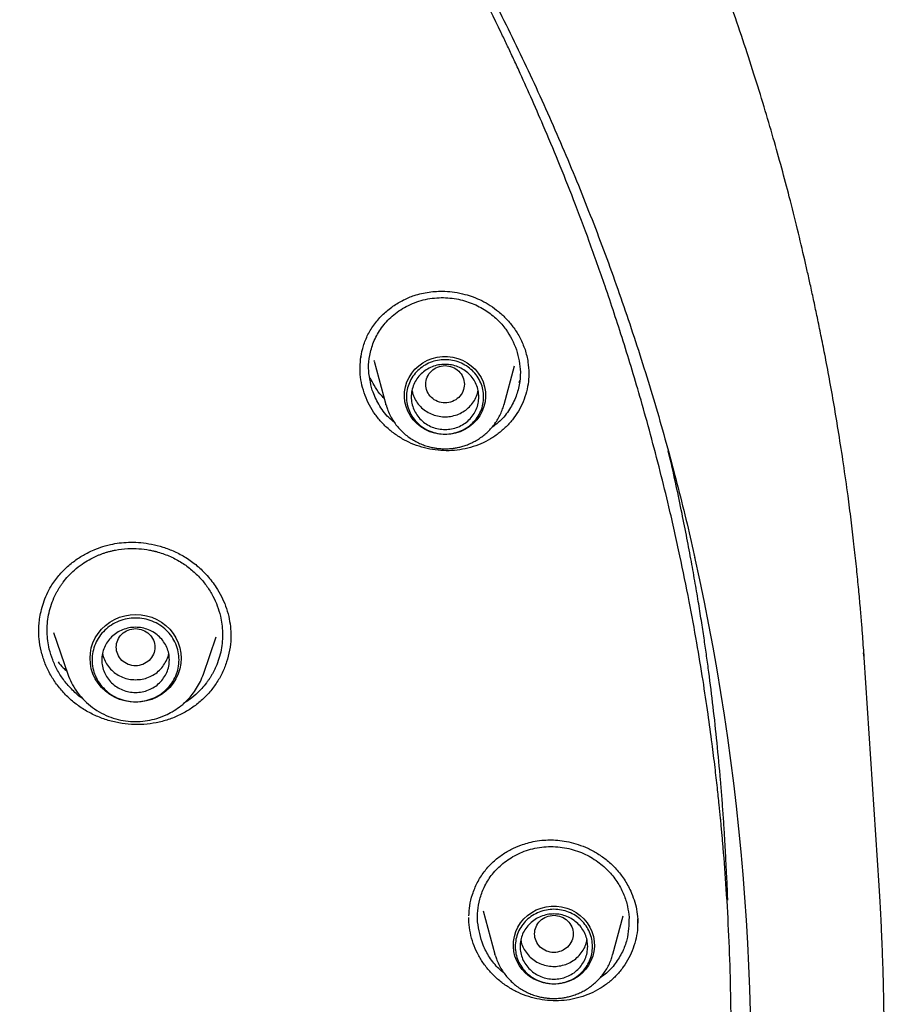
# Model space of a CAD drawing. Header units: millimetres. Extents: x 8 to 1762, y 12 to 2705.
# Tile 86 of 115: x 892 to 910, y 2300 to 2321. Entities that reach past the tile are written whole.
import ezdxf

# ---------------------------------------------------------------- set-up
doc = ezdxf.new("R2010")
doc.units = ezdxf.units.MM

msp = doc.modelspace()

# ---------------------------------------------------------------- linework, layer by layer
at = {"color": 7, "linetype": 'Continuous', "lineweight": 30}
for p, q in [((899.404, 2313.887), (899.406, 2313.878)), ((899.683, 2313.793), (899.679, 2313.809)), ((899.68, 2313.793), (899.921, 2312.899)), ((902.368, 2312.899), (902.583, 2313.696)), ((899.388, 2313.64), (899.389, 2313.673)), ((902.877, 2313.539), (902.877, 2313.527)), ((902.687, 2313.386), (902.67, 2313.348)), ((899.928, 2312.877), (899.921, 2312.899)), ((892.734, 2308.198), (892.734, 2308.211)), ((893.032, 2308.174), (893.33, 2307.31)), ((896.14, 2307.31), (896.406, 2308.084)), ((909.807, 2307.753), (909.818, 2307.653)), ((910.135, 2302.93), (909.826, 2307.654)), ((901.639, 2302.167), (901.64, 2302.267)), ((901.934, 2302.403), (902.176, 2301.51)), ((904.622, 2301.51), (904.836, 2302.301)), ((905.133, 2302.154), (905.133, 2302.143)), ((905.136, 2302.233), (905.136, 2302.146)), ((902.182, 2301.488), (902.176, 2301.51))]:
    msp.add_line(p, q, dxfattribs=at)
at = {"color": 7, "linetype": 'Continuous', "lineweight": 30, "flags": 128}
for points in [[(901.144, 2312.274), (901.037, 2312.28), (900.931, 2312.3), (900.829, 2312.333), (900.732, 2312.378), (900.642, 2312.434), (900.56, 2312.502), (900.487, 2312.578), (900.426, 2312.664), (900.376, 2312.756), (900.339, 2312.853), (900.315, 2312.954), (900.305, 2313.057), (900.308, 2313.161), (900.325, 2313.264), (900.356, 2313.363), (900.399, 2313.458), (900.455, 2313.547), (900.522, 2313.628), (900.6, 2313.7), (900.686, 2313.762), (900.78, 2313.813), (900.88, 2313.852), (900.984, 2313.878), (901.091, 2313.891), (901.198, 2313.891), (901.305, 2313.878), (901.409, 2313.852), (901.509, 2313.813), (901.603, 2313.762), (901.689, 2313.7), (901.767, 2313.628), (901.834, 2313.547), (901.89, 2313.458), (901.933, 2313.363), (901.964, 2313.264), (901.981, 2313.161), (901.984, 2313.057), (901.974, 2312.954), (901.95, 2312.853), (901.913, 2312.756), (901.863, 2312.664), (901.802, 2312.578), (901.729, 2312.502), (901.647, 2312.434), (901.557, 2312.378), (901.46, 2312.333), (901.358, 2312.3), (901.252, 2312.28), (901.144, 2312.274)], [(894.735, 2306.728), (894.621, 2306.734), (894.509, 2306.754), (894.4, 2306.787), (894.296, 2306.832), (894.199, 2306.889), (894.109, 2306.956), (894.028, 2307.034), (893.958, 2307.12), (893.899, 2307.214), (893.852, 2307.314), (893.818, 2307.419), (893.798, 2307.527), (893.791, 2307.637), (893.798, 2307.747), (893.818, 2307.855), (893.852, 2307.959), (893.899, 2308.06), (893.958, 2308.154), (894.028, 2308.24), (894.109, 2308.318), (894.199, 2308.385), (894.296, 2308.442), (894.4, 2308.487), (894.509, 2308.52), (894.621, 2308.54), (894.735, 2308.546), (894.848, 2308.54), (894.96, 2308.52), (895.069, 2308.487), (895.173, 2308.442), (895.271, 2308.385), (895.36, 2308.318), (895.441, 2308.24), (895.511, 2308.154), (895.57, 2308.06), (895.617, 2307.959), (895.651, 2307.855), (895.671, 2307.747), (895.678, 2307.637), (895.671, 2307.527), (895.651, 2307.419), (895.617, 2307.314), (895.57, 2307.214), (895.511, 2307.12), (895.441, 2307.034), (895.36, 2306.956), (895.271, 2306.889), (895.173, 2306.832), (895.069, 2306.787), (894.96, 2306.754), (894.848, 2306.734), (894.735, 2306.728)], [(903.399, 2300.885), (903.292, 2300.891), (903.186, 2300.911), (903.084, 2300.944), (902.987, 2300.989), (902.896, 2301.045), (902.814, 2301.113), (902.742, 2301.189), (902.68, 2301.275), (902.631, 2301.367), (902.593, 2301.464), (902.569, 2301.565), (902.559, 2301.668), (902.563, 2301.772), (902.58, 2301.875), (902.61, 2301.974), (902.654, 2302.069), (902.71, 2302.158), (902.777, 2302.239), (902.854, 2302.311), (902.941, 2302.373), (903.034, 2302.424), (903.134, 2302.463), (903.238, 2302.489), (903.345, 2302.502), (903.453, 2302.502), (903.56, 2302.489), (903.664, 2302.463), (903.764, 2302.424), (903.858, 2302.373), (903.944, 2302.311), (904.021, 2302.239), (904.088, 2302.158), (904.144, 2302.069), (904.188, 2301.974), (904.218, 2301.875), (904.236, 2301.772), (904.239, 2301.668), (904.229, 2301.565), (904.205, 2301.464), (904.167, 2301.367), (904.118, 2301.275), (904.056, 2301.189), (903.984, 2301.113), (903.902, 2301.045), (903.811, 2300.989), (903.714, 2300.944), (903.612, 2300.911), (903.507, 2300.891), (903.399, 2300.885)]]:
    msp.add_lwpolyline(points, dxfattribs=at)
at = {"color": 7, "linetype": 'Continuous', "lineweight": 30}
msp.add_arc((859.16, 2299.18), 48.323, 354.5794, 12.6112, dxfattribs=at)
for points, knots in [([(909.826, 2307.661), (909.821, 2307.727), (909.811, 2307.874), (909.794, 2308.117), (909.771, 2308.407), (909.742, 2308.745), (909.707, 2309.127), (909.664, 2309.552), (909.614, 2310.018), (909.556, 2310.506), (909.484, 2311.061), (909.4, 2311.657), (909.303, 2312.284), (909.205, 2312.872), (909.108, 2313.419), (909.017, 2313.902), (908.933, 2314.324), (908.858, 2314.689), (908.787, 2315.027), (908.72, 2315.338), (908.656, 2315.623), (908.567, 2316.016), (908.443, 2316.54), (908.283, 2317.174), (908.116, 2317.805), (907.942, 2318.426), (907.751, 2319.077), (907.541, 2319.755), (907.312, 2320.461), (907.063, 2321.19), (906.725, 2322.134), (906.288, 2323.274), (905.741, 2324.591), (905.147, 2325.916), (904.504, 2327.247), (903.809, 2328.584), (903.079, 2329.894), (902.313, 2331.181), (901.508, 2332.447), (900.668, 2333.691), (899.762, 2334.952), (898.787, 2336.227), (897.74, 2337.51), (896.652, 2338.761), (895.524, 2339.979), (894.393, 2341.126), (893.263, 2342.206), (892.14, 2343.221), (890.987, 2344.204), (889.806, 2345.156), (888.598, 2346.075), (887.364, 2346.961), (886.062, 2347.842), (884.691, 2348.712), (883.248, 2349.565), (881.779, 2350.376), (880.284, 2351.141), (878.792, 2351.849), (877.306, 2352.501), (875.833, 2353.098), (874.353, 2353.649), (872.874, 2354.152), (871.399, 2354.609), (870.261, 2354.928), (869.463, 2355.135), (868.997, 2355.253), (868.511, 2355.37), (867.993, 2355.491), (867.437, 2355.615), (866.856, 2355.738), (866.25, 2355.859), (865.621, 2355.977), (864.959, 2356.094), (864.262, 2356.209), (863.531, 2356.319), (862.765, 2356.424), (861.965, 2356.522), (861.131, 2356.613), (860.262, 2356.693), (859.365, 2356.762), (858.44, 2356.819), (857.487, 2356.86), (856.501, 2356.888), (855.833, 2356.891), (855.494, 2356.893)], [0, 0, 0, 0, 0.002399, 0.005393, 0.008987, 0.013183, 0.017982, 0.023285, 0.02917, 0.03552, 0.041718, 0.050158, 0.058109, 0.065572, 0.072547, 0.079035, 0.084069, 0.088765, 0.093123, 0.097143, 0.100826, 0.104219, 0.112485, 0.121337, 0.129095, 0.137252, 0.14581, 0.154769, 0.164127, 0.173886, 0.183862, 0.201996, 0.21992, 0.237635, 0.256722, 0.275564, 0.294323, 0.313082, 0.33184, 0.350598, 0.369356, 0.389989, 0.410621, 0.431254, 0.451885, 0.472516, 0.491271, 0.510025, 0.528779, 0.547533, 0.566286, 0.585039, 0.603792, 0.624421, 0.645049, 0.665676, 0.686302, 0.706928, 0.726459, 0.745985, 0.765345, 0.784465, 0.803347, 0.821991, 0.827789, 0.833566, 0.839611, 0.84611, 0.853065, 0.860475, 0.867878, 0.875685, 0.883897, 0.892513, 0.901534, 0.910959, 0.920789, 0.931022, 0.941661, 0.952703, 0.963942, 0.975571, 0.987591, 1, 1, 1, 1]), ([(804.728, 2309.982), (804.779, 2310.202), (804.888, 2310.672), (805.07, 2311.386), (805.268, 2312.125), (805.479, 2312.861), (805.701, 2313.594), (805.935, 2314.323), (806.18, 2315.049), (806.437, 2315.771), (806.705, 2316.49), (806.985, 2317.204), (807.275, 2317.914), (807.577, 2318.62), (807.89, 2319.321), (808.214, 2320.018), (808.55, 2320.71), (808.896, 2321.397), (809.252, 2322.078), (809.62, 2322.754), (809.998, 2323.425), (810.387, 2324.09), (810.786, 2324.75), (811.196, 2325.403), (811.616, 2326.051), (812.046, 2326.692), (812.486, 2327.327), (812.937, 2327.955), (813.397, 2328.576), (813.867, 2329.191), (814.346, 2329.799), (814.835, 2330.399), (815.334, 2330.993), (815.842, 2331.579), (816.359, 2332.157), (816.885, 2332.728), (817.42, 2333.291), (817.964, 2333.846), (818.517, 2334.393), (819.078, 2334.932), (819.648, 2335.462), (820.226, 2335.984), (820.812, 2336.498), (821.407, 2337.003), (822.009, 2337.499), (822.619, 2337.986), (823.237, 2338.464), (823.862, 2338.933), (824.494, 2339.393), (825.134, 2339.844), (825.781, 2340.285), (826.434, 2340.716), (827.095, 2341.138), (827.762, 2341.55), (828.435, 2341.952), (829.115, 2342.345), (829.801, 2342.727), (830.493, 2343.099), (831.19, 2343.461), (831.894, 2343.813), (832.602, 2344.154), (833.316, 2344.485), (834.036, 2344.805), (834.76, 2345.115), (835.489, 2345.414), (836.222, 2345.703), (836.961, 2345.98), (837.703, 2346.247), (838.45, 2346.502), (839.2, 2346.747), (839.954, 2346.981), (840.712, 2347.204), (841.474, 2347.415), (842.238, 2347.615), (843.006, 2347.804), (843.776, 2347.982), (844.55, 2348.148), (845.326, 2348.303), (846.104, 2348.447), (846.884, 2348.579), (847.667, 2348.7), (848.451, 2348.809), (849.237, 2348.907), (850.024, 2348.993), (850.812, 2349.067), (851.602, 2349.13), (852.393, 2349.181), (853.184, 2349.221), (853.976, 2349.249), (854.768, 2349.266), (855.56, 2349.271), (856.353, 2349.264), (857.145, 2349.245), (857.936, 2349.215), (858.728, 2349.174), (859.518, 2349.12), (860.307, 2349.055), (861.096, 2348.979), (861.883, 2348.891), (862.668, 2348.791), (863.452, 2348.68), (864.234, 2348.558), (865.014, 2348.424), (865.792, 2348.278), (866.568, 2348.121), (867.341, 2347.953), (868.111, 2347.773), (868.878, 2347.582), (869.642, 2347.38), (870.403, 2347.167), (871.16, 2346.943), (871.914, 2346.707), (872.664, 2346.46), (873.409, 2346.203), (874.151, 2345.934), (874.889, 2345.655), (875.621, 2345.365), (876.35, 2345.064), (877.073, 2344.752), (877.791, 2344.43), (878.505, 2344.098), (879.212, 2343.755), (879.915, 2343.401), (880.611, 2343.037), (881.302, 2342.664), (881.987, 2342.28), (882.666, 2341.886), (883.338, 2341.482), (884.004, 2341.068), (884.663, 2340.645), (885.316, 2340.211), (885.961, 2339.769), (886.6, 2339.317), (887.231, 2338.855), (887.855, 2338.385), (888.471, 2337.905), (889.08, 2337.416), (889.681, 2336.919), (890.274, 2336.413), (890.859, 2335.898), (891.435, 2335.374), (892.004, 2334.842), (892.564, 2334.302), (893.115, 2333.754), (893.657, 2333.197), (894.191, 2332.633), (894.716, 2332.061), (895.231, 2331.481), (895.738, 2330.894), (896.235, 2330.299), (896.722, 2329.698), (897.2, 2329.089), (897.668, 2328.473), (898.127, 2327.85), (898.575, 2327.221), (899.014, 2326.585), (899.442, 2325.943), (899.861, 2325.295), (900.269, 2324.64), (900.666, 2323.98), (901.053, 2323.314), (901.43, 2322.642), (901.795, 2321.965), (902.15, 2321.282), (902.495, 2320.595), (902.828, 2319.902), (903.15, 2319.205), (903.461, 2318.502), (903.762, 2317.796), (904.05, 2317.085), (904.328, 2316.37), (904.594, 2315.651), (904.849, 2314.928), (905.092, 2314.202), (905.324, 2313.472), (905.545, 2312.738), (905.753, 2312.002), (905.95, 2311.262), (906.135, 2310.52), (906.257, 2310.008), (906.314, 2309.743), (906.317, 2309.727)], [0, 0, 0, 0, 0.004998, 0.010618, 0.016239, 0.021859, 0.02748, 0.0331, 0.03872, 0.044341, 0.049961, 0.055581, 0.061202, 0.066822, 0.072442, 0.078062, 0.083683, 0.089303, 0.094923, 0.100543, 0.106163, 0.111783, 0.117403, 0.123023, 0.128643, 0.134263, 0.139883, 0.145503, 0.151123, 0.156743, 0.162363, 0.167983, 0.173602, 0.179222, 0.184842, 0.190462, 0.196081, 0.201701, 0.20732, 0.21294, 0.21856, 0.224179, 0.229799, 0.235418, 0.241038, 0.246657, 0.252276, 0.257896, 0.263515, 0.269134, 0.274754, 0.280373, 0.285992, 0.291612, 0.297231, 0.30285, 0.308469, 0.314088, 0.319707, 0.325326, 0.330946, 0.336565, 0.342184, 0.347803, 0.353422, 0.359041, 0.36466, 0.370279, 0.375898, 0.381517, 0.387136, 0.392754, 0.398373, 0.403992, 0.409611, 0.41523, 0.420849, 0.426468, 0.432087, 0.437705, 0.443324, 0.448943, 0.454562, 0.460181, 0.465799, 0.471418, 0.477037, 0.482656, 0.488275, 0.493893, 0.499512, 0.505131, 0.51075, 0.516369, 0.521987, 0.527606, 0.533225, 0.538844, 0.544462, 0.550081, 0.5557, 0.561319, 0.566938, 0.572556, 0.578175, 0.583794, 0.589413, 0.595032, 0.600651, 0.60627, 0.611888, 0.617507, 0.623126, 0.628745, 0.634364, 0.639983, 0.645602, 0.651221, 0.65684, 0.662459, 0.668078, 0.673697, 0.679316, 0.684935, 0.690554, 0.696173, 0.701792, 0.707411, 0.713031, 0.71865, 0.724269, 0.729888, 0.735507, 0.741127, 0.746746, 0.752365, 0.757985, 0.763604, 0.769223, 0.774843, 0.780462, 0.786082, 0.791701, 0.797321, 0.80294, 0.80856, 0.81418, 0.819799, 0.825419, 0.831039, 0.836658, 0.842278, 0.847898, 0.853518, 0.859137, 0.864757, 0.870377, 0.875997, 0.881617, 0.887237, 0.892857, 0.898477, 0.904097, 0.909717, 0.915337, 0.920957, 0.926578, 0.932198, 0.937818, 0.943438, 0.949058, 0.954679, 0.960299, 0.965919, 0.97154, 0.97716, 0.98278, 0.988401, 0.994021, 0.999642, 1, 1, 1, 1]), ([(903.571, 2281.745), (903.6, 2281.815), (903.767, 2282.221), (904.06, 2282.997), (904.458, 2284.103), (904.853, 2285.305), (905.154, 2286.309), (905.366, 2287.069), (905.481, 2287.5), (905.575, 2287.866), (905.655, 2288.182), (905.732, 2288.498), (905.9, 2289.208), (906.129, 2290.26), (906.389, 2291.661), (906.632, 2293.216), (906.846, 2294.979), (907.003, 2296.953), (907.078, 2298.931), (907.071, 2300.9), (906.999, 2302.495), (906.926, 2303.473), (906.894, 2303.848), (906.882, 2303.983), (906.87, 2304.117), (906.859, 2304.232), (906.844, 2304.394), (906.82, 2304.628), (906.783, 2304.977), (906.735, 2305.399), (906.672, 2305.909), (906.59, 2306.51), (906.485, 2307.207), (906.356, 2307.986), (906.198, 2308.846), (906.007, 2309.787), (905.805, 2310.684), (905.6, 2311.523), (905.407, 2312.258), (905.213, 2312.957), (905.023, 2313.601), (904.838, 2314.203), (904.651, 2314.783), (904.419, 2315.473), (904.142, 2316.257), (903.817, 2317.12), (903.498, 2317.92), (903.201, 2318.631), (902.928, 2319.26), (902.735, 2319.688), (902.609, 2319.961), (902.547, 2320.095), (902.486, 2320.225), (902.426, 2320.352), (902.367, 2320.476), (902.035, 2321.169), (901.402, 2322.419), (900.408, 2324.197), (899.339, 2325.935), (898.198, 2327.629), (896.987, 2329.277), (895.708, 2330.877), (894.503, 2332.265), (893.574, 2333.263), (893.097, 2333.755), (892.947, 2333.908), (892.941, 2333.914), (892.938, 2333.917), (892.931, 2333.924), (892.917, 2333.939), (892.862, 2333.994), (892.747, 2334.11), (892.564, 2334.294), (892.421, 2334.435), (892.343, 2334.512)], [0, 0, 0, 0, 0.003999, 0.022986, 0.043547, 0.065684, 0.089395, 0.098652, 0.107125, 0.112836, 0.118547, 0.124257, 0.129968, 0.15689, 0.180927, 0.204964, 0.239727, 0.274488, 0.309249, 0.344011, 0.378272, 0.393347, 0.395716, 0.398085, 0.400454, 0.402823, 0.404154, 0.409046, 0.415218, 0.422671, 0.431405, 0.442274, 0.454638, 0.468494, 0.483844, 0.500688, 0.519025, 0.532217, 0.546085, 0.558969, 0.570348, 0.581375, 0.592048, 0.602369, 0.619579, 0.635709, 0.650757, 0.664725, 0.676122, 0.686682, 0.689309, 0.691879, 0.694392, 0.696847, 0.699244, 0.701584, 0.737058, 0.77253, 0.808003, 0.843476, 0.878948, 0.91442, 0.94989, 0.974309, 0.985054, 0.985372, 0.985412, 0.98548, 0.985614, 0.985897, 0.98654, 0.989622, 0.994372, 1, 1, 1, 1]), ([(899.386, 2313.672), (899.39, 2313.742), (899.397, 2313.891), (899.451, 2314.118), (899.543, 2314.352), (899.682, 2314.574), (899.858, 2314.771), (900.059, 2314.936), (900.277, 2315.066), (900.479, 2315.15), (900.658, 2315.2), (900.812, 2315.228), (900.974, 2315.244), (901.15, 2315.245), (901.348, 2315.226), (901.544, 2315.186), (901.733, 2315.126), (901.909, 2315.05), (902.086, 2314.949), (902.26, 2314.821), (902.425, 2314.666), (902.576, 2314.482), (902.709, 2314.271), (902.77, 2314.114), (902.801, 2314.034)], [0, 0, 0, 0, 0.045638, 0.097905, 0.152164, 0.208638, 0.2654, 0.320342, 0.373247, 0.423984, 0.45663, 0.488396, 0.520182, 0.55594, 0.596127, 0.640697, 0.676986, 0.715719, 0.756887, 0.800469, 0.846513, 0.895059, 0.946171, 1, 1, 1, 1]), ([(899.638, 2313.191), (899.601, 2313.345), (899.543, 2313.585), (899.579, 2313.923), (899.657, 2314.196), (899.802, 2314.465), (900.016, 2314.714), (900.3, 2314.923), (900.642, 2315.065), (901.012, 2315.123), (901.375, 2315.098), (901.704, 2315.003), (901.989, 2314.855), (902.223, 2314.67), (902.461, 2314.407), (902.562, 2314.177), (902.627, 2314.03)], [0, 0, 0, 0, 0.098823, 0.154902, 0.215317, 0.280057, 0.349101, 0.422427, 0.500006, 0.577511, 0.650671, 0.719522, 0.784097, 0.844431, 0.900556, 1, 1, 1, 1]), ([(902.627, 2314.03), (902.664, 2313.876), (902.722, 2313.635), (902.687, 2313.298), (902.609, 2313.025), (902.463, 2312.758), (902.297, 2312.55), (902.163, 2312.458), (902.12, 2312.428)], [0, 0, 0, 0, 0.2590637, 0.4057389, 0.5636918, 0.7330081, 0.9137751, 1, 1, 1, 1]), ([(902.801, 2314.034), (902.825, 2313.948), (902.871, 2313.785), (902.876, 2313.618), (902.879, 2313.539)], [0, 0, 0, 0, 0.523679, 1, 1, 1, 1]), ([(901.144, 2313.702), (901.092, 2313.696), (900.988, 2313.684), (900.854, 2313.596), (900.766, 2313.468), (900.734, 2313.316), (900.766, 2313.165), (900.854, 2313.037), (900.988, 2312.952), (901.144, 2312.921), (901.301, 2312.952), (901.435, 2313.037), (901.523, 2313.165), (901.555, 2313.316), (901.523, 2313.468), (901.435, 2313.596), (901.301, 2313.684), (901.197, 2313.696), (901.144, 2313.702)], [0, 0, 0, 0, 0.0625, 0.125, 0.1875, 0.25, 0.3125, 0.375, 0.4375, 0.5, 0.5625, 0.625, 0.6875, 0.75, 0.8125, 0.875, 0.9375, 1, 1, 1, 1]), ([(899.468, 2313.138), (899.447, 2313.21), (899.406, 2313.352), (899.382, 2313.527), (899.385, 2313.628), (899.386, 2313.655)], [0, 0, 0, 0, 0.422899, 0.842701, 1, 1, 1, 1]), ([(902.879, 2313.566), (902.879, 2313.52), (902.879, 2313.402), (902.847, 2313.213), (902.786, 2313.004), (902.695, 2312.805), (902.577, 2312.62), (902.434, 2312.453), (902.27, 2312.306), (902.087, 2312.18), (901.888, 2312.078), (901.676, 2312.002), (901.454, 2311.954), (901.228, 2311.935), (900.999, 2311.943), (900.773, 2311.98), (900.551, 2312.044), (900.339, 2312.136), (900.141, 2312.254), (899.96, 2312.394), (899.8, 2312.555), (899.662, 2312.734), (899.548, 2312.929), (899.494, 2313.068), (899.468, 2313.138)], [0, 0, 0, 0, 0.028825, 0.07493, 0.121065, 0.167349, 0.21366, 0.259862, 0.306024, 0.352174, 0.398335, 0.44456, 0.490759, 0.536861, 0.582956, 0.629114, 0.675417, 0.721987, 0.768541, 0.814807, 0.860942, 0.907086, 0.953381, 1, 1, 1, 1]), ([(899.89, 2313.016), (899.858, 2313.05), (899.776, 2313.136), (899.676, 2313.282), (899.62, 2313.397), (899.595, 2313.449)], [0, 0, 0, 0, 0.259744, 0.669382, 1, 1, 1, 1]), ([(900.092, 2312.531), (900.053, 2312.562), (899.924, 2312.665), (899.763, 2312.891), (899.679, 2313.093), (899.638, 2313.191)], [0, 0, 0, 0, 0.1785986, 0.6038196, 1, 1, 1, 1]), ([(900.46, 2313.191), (900.465, 2313.163), (900.479, 2313.092), (900.53, 2312.985), (900.609, 2312.876), (900.708, 2312.783), (900.825, 2312.712), (900.953, 2312.663), (901.089, 2312.64), (901.227, 2312.642), (901.362, 2312.671), (901.489, 2312.724), (901.602, 2312.8), (901.698, 2312.896), (901.771, 2313.008), (901.816, 2313.109), (901.826, 2313.172), (901.829, 2313.192)], [0, 0, 0, 0, 0.045695, 0.116658, 0.187621, 0.258584, 0.329547, 0.40051, 0.471473, 0.542436, 0.613399, 0.684362, 0.755325, 0.826288, 0.897251, 0.968214, 1, 1, 1, 1]), ([(899.929, 2312.877), (899.936, 2312.851), (899.955, 2312.785), (900, 2312.683), (900.059, 2312.575), (900.127, 2312.477), (900.201, 2312.388), (900.283, 2312.307), (900.372, 2312.233), (900.466, 2312.169), (900.566, 2312.113), (900.669, 2312.067), (900.771, 2312.032), (900.866, 2312.007), (900.949, 2311.992), (901.04, 2311.981), (901.104, 2311.979), (901.144, 2311.978)], [0, 0, 0, 0, 0.049643, 0.127826, 0.207124, 0.27832, 0.349498, 0.420611, 0.491594, 0.562334, 0.632628, 0.702066, 0.769668, 0.832337, 0.881535, 0.925988, 1, 1, 1, 1]), ([(901.144, 2311.978), (901.186, 2311.979), (901.246, 2311.981), (901.333, 2311.991), (901.407, 2312.004), (901.495, 2312.025), (901.585, 2312.054), (901.678, 2312.092), (901.77, 2312.138), (901.861, 2312.193), (901.948, 2312.258), (902.031, 2312.33), (902.108, 2312.411), (902.178, 2312.499), (902.241, 2312.594), (902.295, 2312.696), (902.339, 2312.8), (902.359, 2312.871), (902.369, 2312.905)], [0, 0, 0, 0, 0.075709, 0.106773, 0.158329, 0.212018, 0.269746, 0.33014, 0.392649, 0.456832, 0.522382, 0.589074, 0.656743, 0.72527, 0.79457, 0.864584, 0.935276, 1, 1, 1, 1]), ([(907.001, 2302.627), (906.999, 2302.676), (906.995, 2302.786), (906.987, 2302.971), (906.976, 2303.195), (906.963, 2303.459), (906.947, 2303.761), (906.927, 2304.09), (906.904, 2304.431), (906.879, 2304.772), (906.839, 2305.257), (906.782, 2305.877), (906.7, 2306.623), (906.626, 2307.22), (906.563, 2307.68), (906.514, 2308.021), (906.46, 2308.383), (906.397, 2308.775), (906.326, 2309.198), (906.245, 2309.652), (906.154, 2310.136), (906.05, 2310.661), (905.931, 2311.225), (905.836, 2311.656), (905.778, 2311.896), (905.769, 2311.934)], [0, 0, 0, 0, 0.015087, 0.034468, 0.058156, 0.086157, 0.118473, 0.154358, 0.191372, 0.227816, 0.263693, 0.346844, 0.426815, 0.503625, 0.539174, 0.574896, 0.613769, 0.656038, 0.701708, 0.750786, 0.803279, 0.859197, 0.921466, 0.987525, 1, 1, 1, 1]), ([(892.731, 2308.202), (892.731, 2308.239), (892.733, 2308.322), (892.747, 2308.458), (892.775, 2308.614), (892.823, 2308.786), (892.893, 2308.962), (892.996, 2309.155), (893.137, 2309.352), (893.321, 2309.541), (893.52, 2309.697), (893.708, 2309.809), (893.887, 2309.894), (894.064, 2309.959), (894.252, 2310.007), (894.445, 2310.035), (894.64, 2310.046), (894.85, 2310.037), (895.073, 2310.005), (895.307, 2309.945), (895.547, 2309.854), (895.785, 2309.726), (896.015, 2309.558), (896.228, 2309.351), (896.394, 2309.134), (896.517, 2308.92), (896.606, 2308.719), (896.645, 2308.577), (896.664, 2308.505)], [0, 0, 0, 0, 0.0214535, 0.0466957, 0.0757528, 0.1086103, 0.1437858, 0.1779041, 0.226992, 0.274016, 0.3188735, 0.3614147, 0.3900291, 0.4229221, 0.4602089, 0.4911074, 0.5245998, 0.5606973, 0.5993888, 0.6406444, 0.6844347, 0.7307731, 0.7795629, 0.8307407, 0.8844215, 0.9216835, 0.9601764, 1, 1, 1, 1]), ([(892.948, 2307.829), (892.936, 2307.886), (892.913, 2308.002), (892.9, 2308.178), (892.905, 2308.357), (892.93, 2308.537), (892.975, 2308.716), (893.026, 2308.851), (893.07, 2308.945), (893.099, 2309.001), (893.13, 2309.057), (893.164, 2309.111), (893.199, 2309.164), (893.255, 2309.242), (893.342, 2309.346), (893.471, 2309.473), (893.616, 2309.587), (893.773, 2309.684), (893.896, 2309.746), (893.991, 2309.785), (894.052, 2309.808), (894.115, 2309.829), (894.18, 2309.848), (894.247, 2309.865), (894.377, 2309.893), (894.563, 2309.915), (894.801, 2309.913), (894.979, 2309.89), (895.09, 2309.867), (895.134, 2309.856), (895.152, 2309.851), (895.16, 2309.849), (895.164, 2309.848), (895.165, 2309.848), (895.166, 2309.848), (895.166, 2309.848), (895.166, 2309.848), (895.255, 2309.824), (895.426, 2309.765), (895.665, 2309.642), (895.878, 2309.492), (896.061, 2309.32), (896.215, 2309.132), (896.338, 2308.932), (896.433, 2308.726), (896.472, 2308.584), (896.491, 2308.514)], [0, 0, 0, 0, 0.031705, 0.063904, 0.096597, 0.129784, 0.163464, 0.197636, 0.209141, 0.220701, 0.232315, 0.243984, 0.255707, 0.267485, 0.296442, 0.32934, 0.366167, 0.396368, 0.428769, 0.440061, 0.451598, 0.463378, 0.475401, 0.487668, 0.500177, 0.546113, 0.586527, 0.62525, 0.640111, 0.646228, 0.648837, 0.64997, 0.650465, 0.650682, 0.650778, 0.65082, 0.650838, 0.650853, 0.698963, 0.745771, 0.791291, 0.835534, 0.878514, 0.920244, 0.960735, 1, 1, 1, 1]), ([(896.491, 2308.514), (896.503, 2308.458), (896.526, 2308.343), (896.539, 2308.168), (896.534, 2307.989), (896.51, 2307.81), (896.465, 2307.631), (896.414, 2307.496), (896.37, 2307.401), (896.341, 2307.345), (896.31, 2307.289), (896.277, 2307.234), (896.241, 2307.181), (896.186, 2307.104), (896.102, 2307.003), (895.976, 2306.878), (895.847, 2306.773), (895.755, 2306.717), (895.722, 2306.697)], [0, 0, 0, 0, 0.0816877, 0.1647901, 0.2493228, 0.3353016, 0.4227421, 0.51166, 0.5416435, 0.5717937, 0.6021112, 0.6325966, 0.6632504, 0.6940732, 0.7663558, 0.8499821, 0.9449792, 1, 1, 1, 1]), ([(896.664, 2308.505), (896.678, 2308.435), (896.704, 2308.297), (896.707, 2308.158), (896.709, 2308.088)], [0, 0, 0, 0, 0.499846, 1, 1, 1, 1]), ([(892.779, 2307.792), (892.761, 2307.875), (892.732, 2308.015), (892.733, 2308.157), (892.733, 2308.215)], [0, 0, 0, 0, 0.593714, 1, 1, 1, 1]), ([(894.735, 2308.253), (894.682, 2308.247), (894.578, 2308.235), (894.444, 2308.147), (894.356, 2308.019), (894.324, 2307.868), (894.356, 2307.717), (894.444, 2307.588), (894.578, 2307.503), (894.735, 2307.472), (894.891, 2307.503), (895.025, 2307.588), (895.113, 2307.717), (895.145, 2307.868), (895.113, 2308.019), (895.025, 2308.147), (894.891, 2308.235), (894.787, 2308.247), (894.735, 2308.253)], [0, 0, 0, 0, 0.0625, 0.125, 0.1875, 0.25, 0.3125, 0.375, 0.4375, 0.5, 0.5625, 0.625, 0.6875, 0.75, 0.8125, 0.875, 0.9375, 1, 1, 1, 1]), ([(896.706, 2308.129), (896.707, 2308.103), (896.712, 2307.994), (896.685, 2307.803), (896.626, 2307.561), (896.533, 2307.33), (896.409, 2307.113), (896.255, 2306.914), (896.075, 2306.738), (895.873, 2306.585), (895.651, 2306.46), (895.414, 2306.362), (895.165, 2306.296), (894.908, 2306.263), (894.648, 2306.262), (894.39, 2306.293), (894.136, 2306.356), (893.892, 2306.45), (893.661, 2306.574), (893.448, 2306.726), (893.258, 2306.903), (893.093, 2307.1), (892.956, 2307.317), (892.847, 2307.548), (892.801, 2307.71), (892.779, 2307.792)], [0, 0, 0, 0, 0.0139782, 0.0587339, 0.1034202, 0.1481279, 0.1929654, 0.2378354, 0.2826207, 0.3273778, 0.3721241, 0.4168733, 0.46167, 0.5064419, 0.551133, 0.5958249, 0.640579, 0.6854664, 0.7305981, 0.7757079, 0.8205437, 0.8652568, 0.9099769, 0.9548373, 1, 1, 1, 1]), ([(893.64, 2306.799), (893.638, 2306.801), (893.56, 2306.85), (893.429, 2306.975), (893.254, 2307.168), (893.117, 2307.38), (893.012, 2307.601), (892.969, 2307.754), (892.948, 2307.829)], [0, 0, 0, 0, 0.005846, 0.215516, 0.419775, 0.618613, 0.812021, 1, 1, 1, 1]), ([(894.048, 2307.736), (894.048, 2307.736), (894.053, 2307.692), (894.086, 2307.608), (894.148, 2307.49), (894.237, 2307.388), (894.343, 2307.303), (894.465, 2307.241), (894.597, 2307.201), (894.689, 2307.196), (894.735, 2307.193)], [0, 0, 0, 0, 0.000201, 0.14303, 0.285858, 0.428687, 0.571515, 0.714343, 0.857172, 1, 1, 1, 1]), ([(894.735, 2307.193), (894.78, 2307.196), (894.872, 2307.201), (895.004, 2307.241), (895.126, 2307.303), (895.233, 2307.388), (895.321, 2307.49), (895.383, 2307.608), (895.417, 2307.692), (895.421, 2307.736), (895.421, 2307.736)], [0, 0, 0, 0, 0.142828, 0.285657, 0.428485, 0.571313, 0.714142, 0.85697, 0.999799, 1, 1, 1, 1]), ([(893.129, 2307.563), (893.163, 2307.52), (893.217, 2307.453), (893.283, 2307.396), (893.307, 2307.375)], [0, 0, 0, 0, 0.632357, 1, 1, 1, 1]), ([(893.33, 2307.31), (893.353, 2307.25), (893.402, 2307.127), (893.508, 2306.955), (893.639, 2306.793), (893.797, 2306.648), (893.976, 2306.525), (894.171, 2306.43), (894.373, 2306.365), (894.578, 2306.33), (894.782, 2306.323), (894.983, 2306.342), (895.186, 2306.39), (895.37, 2306.461), (895.536, 2306.552), (895.68, 2306.653), (895.806, 2306.768), (895.913, 2306.89), (896.002, 2307.016), (896.081, 2307.157), (896.12, 2307.258), (896.14, 2307.31)], [0, 0, 0, 0, 0.052998, 0.10785, 0.164691, 0.223704, 0.284086, 0.343281, 0.401166, 0.457756, 0.513067, 0.567114, 0.622093, 0.683577, 0.728424, 0.776386, 0.827499, 0.86793, 0.910157, 0.954182, 1, 1, 1, 1]), ([(901.638, 2302.3), (901.642, 2302.37), (901.652, 2302.52), (901.709, 2302.752), (901.807, 2302.99), (901.945, 2303.211), (902.114, 2303.402), (902.303, 2303.557), (902.504, 2303.678), (902.688, 2303.759), (902.856, 2303.813), (903.016, 2303.85), (903.183, 2303.872), (903.355, 2303.876), (903.526, 2303.865), (903.711, 2303.835), (903.906, 2303.781), (904.108, 2303.702), (904.311, 2303.593), (904.511, 2303.45), (904.697, 2303.272), (904.862, 2303.058), (904.983, 2302.84), (905.064, 2302.63), (905.116, 2302.436), (905.129, 2302.301), (905.136, 2302.233)], [0, 0, 0, 0, 0.042026, 0.090471, 0.141488, 0.193384, 0.242723, 0.289873, 0.334899, 0.37765, 0.405021, 0.435496, 0.470641, 0.50007, 0.53219, 0.567025, 0.604566, 0.644776, 0.687607, 0.733038, 0.781068, 0.831679, 0.884953, 0.922009, 0.960329, 1, 1, 1, 1]), ([(901.818, 2302.178), (901.817, 2302.253), (901.814, 2302.411), (901.859, 2302.652), (901.95, 2302.901), (902.099, 2303.146), (902.31, 2303.372), (902.584, 2303.562), (902.916, 2303.695), (903.287, 2303.751), (903.663, 2303.718), (904.011, 2303.607), (904.307, 2303.436), (904.547, 2303.224), (904.728, 2302.988), (904.852, 2302.745), (904.929, 2302.505), (904.946, 2302.347), (904.955, 2302.271)], [0, 0, 0, 0, 0.0473646, 0.0990684, 0.1551128, 0.2154912, 0.2801906, 0.3491925, 0.422473, 0.5000036, 0.5774614, 0.6505764, 0.7193845, 0.78392, 0.8442162, 0.9003061, 0.9522226, 1, 1, 1, 1]), ([(897.511, 2265.756), (897.816, 2266.115), (898.422, 2266.826), (899.289, 2267.907), (900.108, 2268.989), (900.883, 2270.067), (901.614, 2271.14), (902.302, 2272.206), (902.97, 2273.296), (903.616, 2274.41), (904.236, 2275.545), (904.813, 2276.664), (905.346, 2277.764), (905.849, 2278.864), (906.32, 2279.964), (906.76, 2281.06), (907.162, 2282.13), (907.528, 2283.172), (907.859, 2284.185), (908.154, 2285.15), (908.416, 2286.069), (908.647, 2286.941), (908.856, 2287.786), (909.043, 2288.602), (909.212, 2289.395), (909.363, 2290.164), (909.498, 2290.907), (909.617, 2291.627), (909.723, 2292.328), (909.817, 2293.018), (909.901, 2293.697), (909.994, 2294.547), (910.086, 2295.558), (910.165, 2296.723), (910.21, 2297.708), (910.232, 2298.521), (910.241, 2299.17), (910.243, 2299.809), (910.236, 2300.438), (910.223, 2301.003), (910.207, 2301.497), (910.191, 2301.909), (910.173, 2302.283), (910.155, 2302.618), (910.142, 2302.829), (910.136, 2302.928)], [0, 0, 0, 0, 0.034796, 0.068916, 0.102354, 0.135102, 0.167153, 0.198502, 0.229146, 0.262039, 0.294075, 0.325253, 0.355574, 0.385033, 0.41534, 0.444689, 0.473087, 0.500544, 0.527067, 0.552663, 0.575954, 0.598436, 0.620113, 0.640993, 0.661083, 0.680734, 0.69958, 0.717652, 0.735309, 0.752679, 0.769765, 0.786568, 0.816648, 0.8458, 0.874035, 0.890542, 0.906725, 0.922657, 0.938393, 0.953831, 0.965049, 0.975277, 0.984513, 0.992754, 1, 1, 1, 1]), ([(903.399, 2302.313), (903.347, 2302.307), (903.242, 2302.295), (903.109, 2302.207), (903.021, 2302.079), (902.988, 2301.927), (903.021, 2301.776), (903.109, 2301.648), (903.242, 2301.563), (903.399, 2301.532), (903.556, 2301.563), (903.69, 2301.648), (903.778, 2301.776), (903.81, 2301.927), (903.778, 2302.079), (903.69, 2302.207), (903.556, 2302.295), (903.451, 2302.307), (903.399, 2302.313)], [0, 0, 0, 0, 0.0625, 0.125, 0.1875, 0.25, 0.3125, 0.375, 0.4375, 0.5, 0.5625, 0.625, 0.6875, 0.75, 0.8125, 0.875, 0.9375, 1, 1, 1, 1]), ([(904.955, 2302.271), (904.95, 2302.113), (904.944, 2301.867), (904.822, 2301.547), (904.673, 2301.305), (904.514, 2301.12), (904.391, 2301.04), (904.355, 2301.016)], [0, 0, 0, 0, 0.322339, 0.504839, 0.701371, 0.912042, 1, 1, 1, 1]), ([(905.133, 2302.239), (905.134, 2302.179), (905.137, 2302.045), (905.105, 2301.84), (905.045, 2301.628), (904.956, 2301.427), (904.841, 2301.24), (904.701, 2301.069), (904.538, 2300.918), (904.355, 2300.791), (904.156, 2300.687), (903.945, 2300.61), (903.724, 2300.559), (903.498, 2300.536), (903.269, 2300.543), (903.043, 2300.579), (902.822, 2300.642), (902.611, 2300.732), (902.412, 2300.848), (902.229, 2300.987), (902.066, 2301.149), (901.926, 2301.329), (901.812, 2301.523), (901.724, 2301.73), (901.663, 2301.946), (901.647, 2302.093), (901.639, 2302.167)], [0, 0, 0, 0, 0.034316, 0.076407, 0.118328, 0.160184, 0.202067, 0.244085, 0.286128, 0.328073, 0.36998, 0.411877, 0.453784, 0.495748, 0.53769, 0.579544, 0.621391, 0.663295, 0.70533, 0.747608, 0.789872, 0.831874, 0.873758, 0.915649, 0.957677, 1, 1, 1, 1]), ([(902.361, 2301.121), (902.326, 2301.149), (902.21, 2301.24), (902.065, 2301.435), (901.886, 2301.755), (901.845, 2302.013), (901.818, 2302.178)], [0, 0, 0, 0, 0.107179, 0.355873, 0.587821, 1, 1, 1, 1]), ([(902.714, 2301.802), (902.717, 2301.786), (902.725, 2301.727), (902.767, 2301.629), (902.839, 2301.516), (902.933, 2301.418), (903.045, 2301.34), (903.171, 2301.285), (903.305, 2301.255), (903.443, 2301.25), (903.58, 2301.271), (903.709, 2301.318), (903.826, 2301.388), (903.928, 2301.479), (904.008, 2301.587), (904.062, 2301.696), (904.078, 2301.77), (904.084, 2301.802)], [0, 0, 0, 0, 0.025933, 0.096936, 0.167939, 0.238942, 0.309945, 0.380948, 0.451951, 0.522954, 0.593957, 0.66496, 0.735963, 0.806966, 0.877969, 0.948972, 1, 1, 1, 1]), ([(902.184, 2301.488), (902.191, 2301.462), (902.21, 2301.396), (902.255, 2301.294), (902.314, 2301.186), (902.382, 2301.088), (902.456, 2300.999), (902.537, 2300.918), (902.626, 2300.844), (902.721, 2300.78), (902.821, 2300.724), (902.923, 2300.678), (903.026, 2300.643), (903.12, 2300.618), (903.204, 2300.603), (903.294, 2300.592), (903.359, 2300.59), (903.399, 2300.589)], [0, 0, 0, 0, 0.049643, 0.127826, 0.207124, 0.27832, 0.349498, 0.420611, 0.491594, 0.562334, 0.632628, 0.702066, 0.769668, 0.832337, 0.881535, 0.925988, 1, 1, 1, 1]), ([(903.399, 2300.589), (903.441, 2300.59), (903.5, 2300.592), (903.587, 2300.602), (903.662, 2300.615), (903.749, 2300.636), (903.84, 2300.665), (903.932, 2300.703), (904.025, 2300.749), (904.115, 2300.804), (904.203, 2300.868), (904.285, 2300.941), (904.363, 2301.022), (904.433, 2301.11), (904.496, 2301.205), (904.549, 2301.307), (904.593, 2301.411), (904.614, 2301.482), (904.623, 2301.516)], [0, 0, 0, 0, 0.075709, 0.106773, 0.158329, 0.212018, 0.269746, 0.33014, 0.392649, 0.456832, 0.522382, 0.589074, 0.656743, 0.72527, 0.79457, 0.864584, 0.935276, 1, 1, 1, 1])]:
    msp.add_open_spline(points, degree=3, knots=knots, dxfattribs=at)
for points in [[(901.944, 2313.054), (901.942, 2313.003), (901.936, 2312.902), (901.888, 2312.757), (901.814, 2312.623), (901.714, 2312.505), (901.592, 2312.409), (901.453, 2312.337), (901.302, 2312.293), (901.144, 2312.278), (900.987, 2312.293), (900.836, 2312.337), (900.697, 2312.409), (900.575, 2312.505), (900.475, 2312.623), (900.401, 2312.757), (900.355, 2312.902), (900.339, 2313.054), (900.355, 2313.205), (900.401, 2313.351), (900.475, 2313.485), (900.575, 2313.602), (900.697, 2313.699), (900.836, 2313.771), (900.987, 2313.815), (901.144, 2313.83), (901.302, 2313.815), (901.453, 2313.771), (901.592, 2313.699), (901.714, 2313.602), (901.814, 2313.485), (901.888, 2313.351), (901.936, 2313.205), (901.942, 2313.104), (901.944, 2313.054)], [(901.844, 2313.054), (901.842, 2313.01), (901.837, 2312.921), (901.795, 2312.794), (901.73, 2312.677), (901.643, 2312.574), (901.536, 2312.489), (901.414, 2312.426), (901.282, 2312.388), (901.144, 2312.375), (901.007, 2312.388), (900.875, 2312.426), (900.753, 2312.489), (900.646, 2312.574), (900.559, 2312.677), (900.494, 2312.794), (900.454, 2312.921), (900.44, 2313.054), (900.454, 2313.186), (900.494, 2313.314), (900.559, 2313.431), (900.646, 2313.534), (900.753, 2313.618), (900.875, 2313.681), (901.007, 2313.72), (901.144, 2313.733), (901.282, 2313.72), (901.414, 2313.681), (901.536, 2313.618), (901.643, 2313.534), (901.73, 2313.431), (901.795, 2313.314), (901.837, 2313.186), (901.842, 2313.098), (901.844, 2313.054)], [(895.635, 2307.605), (895.631, 2307.548), (895.625, 2307.435), (895.571, 2307.271), (895.488, 2307.12), (895.375, 2306.988), (895.238, 2306.879), (895.081, 2306.798), (894.911, 2306.749), (894.735, 2306.732), (894.558, 2306.749), (894.388, 2306.798), (894.231, 2306.879), (894.094, 2306.988), (893.981, 2307.12), (893.898, 2307.271), (893.846, 2307.435), (893.829, 2307.605), (893.846, 2307.775), (893.898, 2307.939), (893.981, 2308.09), (894.094, 2308.222), (894.231, 2308.331), (894.388, 2308.411), (894.558, 2308.461), (894.735, 2308.478), (894.911, 2308.461), (895.081, 2308.411), (895.238, 2308.331), (895.375, 2308.222), (895.488, 2308.09), (895.571, 2307.939), (895.625, 2307.775), (895.631, 2307.662), (895.635, 2307.605)], [(894.735, 2306.93), (894.689, 2306.933), (894.597, 2306.938), (894.465, 2306.978), (894.343, 2307.04), (894.236, 2307.125), (894.149, 2307.228), (894.084, 2307.345), (894.044, 2307.472), (894.03, 2307.605), (894.044, 2307.737), (894.084, 2307.865), (894.149, 2307.982), (894.236, 2308.085), (894.343, 2308.169), (894.465, 2308.232), (894.597, 2308.271), (894.735, 2308.284), (894.872, 2308.271), (895.004, 2308.232), (895.126, 2308.169), (895.233, 2308.085), (895.32, 2307.982), (895.386, 2307.865), (895.426, 2307.737), (895.439, 2307.605), (895.426, 2307.472), (895.386, 2307.345), (895.32, 2307.228), (895.233, 2307.125), (895.126, 2307.04), (895.004, 2306.978), (894.872, 2306.938), (894.78, 2306.933), (894.735, 2306.93)], [(904.199, 2301.665), (904.196, 2301.614), (904.19, 2301.513), (904.143, 2301.368), (904.069, 2301.234), (903.968, 2301.116), (903.846, 2301.02), (903.707, 2300.948), (903.556, 2300.904), (903.399, 2300.889), (903.242, 2300.904), (903.091, 2300.948), (902.952, 2301.02), (902.83, 2301.116), (902.73, 2301.234), (902.655, 2301.368), (902.609, 2301.513), (902.594, 2301.665), (902.609, 2301.816), (902.655, 2301.962), (902.73, 2302.096), (902.83, 2302.213), (902.952, 2302.31), (903.091, 2302.382), (903.242, 2302.426), (903.399, 2302.441), (903.556, 2302.426), (903.707, 2302.382), (903.846, 2302.31), (903.968, 2302.213), (904.069, 2302.096), (904.143, 2301.962), (904.19, 2301.816), (904.196, 2301.715), (904.199, 2301.665)], [(904.099, 2301.665), (904.096, 2301.621), (904.091, 2301.532), (904.05, 2301.405), (903.985, 2301.288), (903.897, 2301.185), (903.79, 2301.1), (903.669, 2301.037), (903.537, 2300.999), (903.399, 2300.986), (903.262, 2300.999), (903.129, 2301.037), (903.008, 2301.1), (902.901, 2301.185), (902.813, 2301.288), (902.748, 2301.405), (902.708, 2301.532), (902.695, 2301.665), (902.708, 2301.797), (902.748, 2301.924), (902.813, 2302.042), (902.901, 2302.145), (903.008, 2302.229), (903.129, 2302.292), (903.262, 2302.331), (903.399, 2302.344), (903.537, 2302.331), (903.669, 2302.292), (903.79, 2302.229), (903.897, 2302.145), (903.985, 2302.042), (904.05, 2301.924), (904.091, 2301.797), (904.096, 2301.709), (904.099, 2301.665)]]:
    msp.add_open_spline(points, degree=3, dxfattribs=at)

doc.saveas('drawing.dxf')
